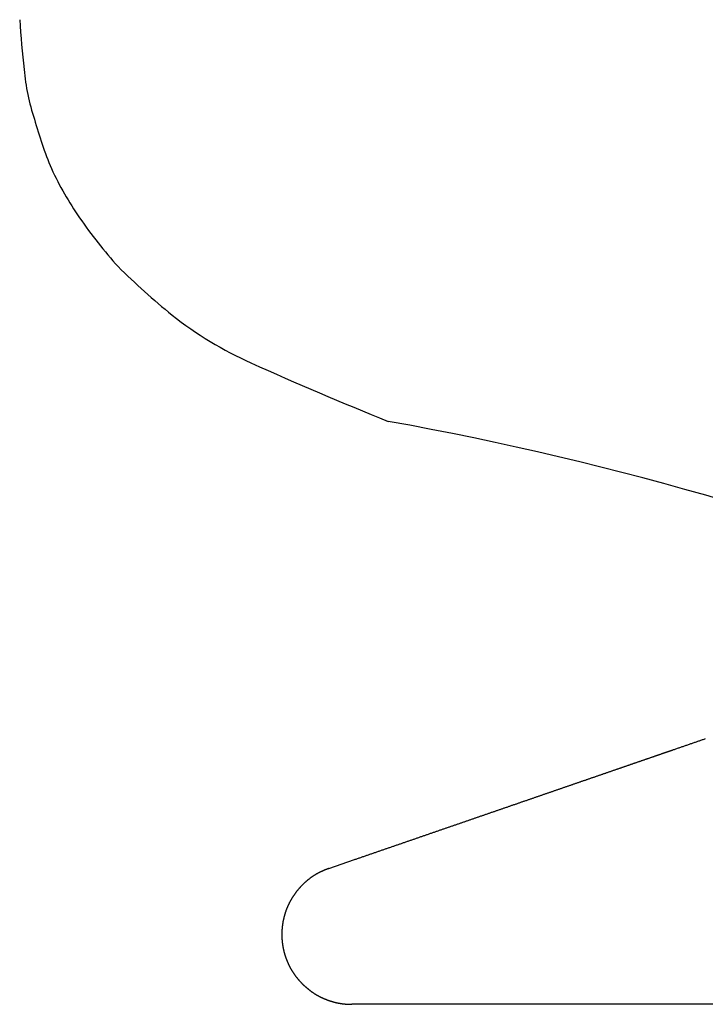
# Model space of a CAD drawing. Extents: x 3842 to 7066, y 783 to 5920.
# Tile 16 of 18: x 6517 to 6792, y 2888 to 3282. Entities that reach past the tile are written whole.
import ezdxf

# ---------------------------------------------------------------- set-up
doc = ezdxf.new("R2010")
doc.units = 0
doc.layers.get('0').update_dxf_attribs({"linetype": 'CONTINUOUS'})

msp = doc.modelspace()

# ---------------------------------------------------------------- linework, layer by layer
at = {"color": 7, "linetype": 'CONTINUOUS'}
for p, q in [((6640.802, 2942.21), (6651.039, 2945.738)), ((7066.281, 2887.738), (6649.925, 2887.738))]:
    msp.add_line(p, q, dxfattribs=at)
at = {"color": 7}
for points in [[(6778.59, 2989.7, 0), (6778.91, 2989.8, 0), (6779.22, 2989.91, 0), (6779.54, 2990.02, 0), (6779.85, 2990.13, 0), (6780.17, 2990.24, 0), (6780.48, 2990.35, 0), (6780.8, 2990.46, 0), (6781.12, 2990.57, 0), (6781.43, 2990.68, 0), (6781.75, 2990.78, 0), (6782.06, 2990.89, 0), (6782.38, 2991, 0), (6782.69, 2991.11, 0), (6783.01, 2991.22, 0), (6783.32, 2991.33, 0), (6783.64, 2991.43, 0), (6783.95, 2991.54, 0), (6784.26, 2991.65, 0), (6784.58, 2991.76, 0), (6784.89, 2991.87, 0), (6785.2, 2991.98, 0), (6785.52, 2992.08, 0), (6785.83, 2992.19, 0), (6786.14, 2992.3, 0), (6786.45, 2992.41, 0), (6786.77, 2992.51, 0), (6787.08, 2992.62, 0), (6787.39, 2992.73, 0), (6787.7, 2992.84, 0), (6788.01, 2992.94, 0), (6788.32, 2993.05, 0), (6788.63, 2993.16, 0), (6788.94, 2993.26, 0), (6789.25, 2993.37, 0), (6789.56, 2993.48, 0), (6789.87, 2993.58, 0), (6790.17, 2993.69, 0), (6790.48, 2993.79, 0), (6790.79, 2993.9, 0), (6791.09, 2994.01, 0), (6791.4, 2994.11, 0), (6791.71, 2994.22, 0)], [(6651.04, 2945.74, 0), (6651.35, 2945.84, 0), (6651.66, 2945.95, 0), (6651.97, 2946.06, 0), (6652.28, 2946.17, 0), (6652.59, 2946.27, 0), (6652.9, 2946.38, 0), (6653.21, 2946.49, 0), (6653.52, 2946.59, 0), (6653.83, 2946.7, 0), (6654.14, 2946.81, 0), (6654.45, 2946.91, 0), (6654.77, 2947.02, 0), (6655.08, 2947.13, 0), (6655.39, 2947.24, 0), (6655.7, 2947.34, 0), (6656.01, 2947.45, 0), (6656.32, 2947.56, 0), (6656.63, 2947.66, 0), (6656.94, 2947.77, 0), (6657.25, 2947.88, 0), (6657.56, 2947.98, 0), (6657.86, 2948.09, 0), (6658.17, 2948.2, 0), (6658.48, 2948.3, 0), (6658.79, 2948.41, 0), (6659.1, 2948.52, 0), (6659.41, 2948.62, 0), (6659.72, 2948.73, 0), (6660.03, 2948.84, 0), (6660.34, 2948.94, 0), (6660.65, 2949.05, 0), (6660.95, 2949.15, 0), (6661.26, 2949.26, 0), (6661.57, 2949.37, 0), (6661.88, 2949.47, 0), (6662.19, 2949.58, 0), (6662.49, 2949.69, 0), (6662.8, 2949.79, 0), (6663.11, 2949.9, 0), (6663.41, 2950, 0), (6663.72, 2950.11, 0), (6664.03, 2950.21, 0), (6664.33, 2950.32, 0), (6664.64, 2950.43, 0), (6664.95, 2950.53, 0), (6665.25, 2950.64, 0), (6665.56, 2950.74, 0), (6665.87, 2950.85, 0), (6666.17, 2950.95, 0), (6666.48, 2951.06, 0), (6666.78, 2951.16, 0), (6667.09, 2951.27, 0), (6667.39, 2951.37, 0), (6667.7, 2951.48, 0), (6668, 2951.58, 0), (6668.31, 2951.69, 0), (6668.61, 2951.79, 0), (6668.91, 2951.9, 0), (6669.22, 2952, 0), (6669.52, 2952.11, 0), (6669.83, 2952.21, 0), (6670.13, 2952.32, 0), (6670.43, 2952.42, 0), (6670.74, 2952.53, 0), (6671.04, 2952.63, 0), (6671.34, 2952.73, 0), (6671.64, 2952.84, 0), (6671.95, 2952.94, 0), (6672.25, 2953.05, 0), (6672.55, 2953.15, 0), (6672.85, 2953.26, 0), (6673.16, 2953.36, 0), (6673.46, 2953.46, 0), (6673.76, 2953.57, 0), (6674.06, 2953.67, 0), (6674.36, 2953.78, 0), (6674.67, 2953.88, 0), (6674.97, 2953.98, 0), (6675.27, 2954.09, 0), (6675.57, 2954.19, 0), (6675.87, 2954.3, 0), (6676.17, 2954.4, 0), (6676.47, 2954.5, 0), (6676.77, 2954.61, 0), (6677.07, 2954.71, 0), (6677.37, 2954.81, 0), (6677.67, 2954.92, 0), (6677.97, 2955.02, 0), (6678.27, 2955.12, 0), (6678.57, 2955.23, 0), (6678.87, 2955.33, 0), (6679.17, 2955.43, 0), (6679.47, 2955.54, 0), (6679.77, 2955.64, 0), (6680.07, 2955.74, 0), (6680.36, 2955.84, 0), (6680.66, 2955.95, 0), (6680.96, 2956.05, 0), (6681.26, 2956.15, 0), (6681.56, 2956.26, 0), (6681.86, 2956.36, 0), (6682.15, 2956.46, 0), (6682.45, 2956.56, 0), (6682.75, 2956.67, 0), (6683.05, 2956.77, 0), (6683.34, 2956.87, 0), (6683.64, 2956.97, 0), (6683.94, 2957.08, 0), (6684.23, 2957.18, 0), (6684.53, 2957.28, 0), (6684.83, 2957.38, 0), (6685.12, 2957.48, 0), (6685.42, 2957.59, 0), (6685.71, 2957.69, 0), (6686.01, 2957.79, 0), (6686.3, 2957.89, 0), (6686.6, 2957.99, 0), (6686.89, 2958.09, 0), (6687.19, 2958.2, 0), (6687.48, 2958.3, 0), (6687.78, 2958.4, 0), (6688.07, 2958.5, 0), (6688.37, 2958.6, 0), (6688.66, 2958.7, 0), (6688.95, 2958.8, 0), (6689.25, 2958.91, 0), (6689.54, 2959.01, 0), (6689.84, 2959.11, 0), (6690.13, 2959.21, 0), (6690.42, 2959.31, 0), (6690.71, 2959.41, 0), (6691.01, 2959.51, 0), (6691.3, 2959.61, 0), (6691.59, 2959.71, 0), (6691.88, 2959.81, 0), (6692.18, 2959.91, 0), (6692.47, 2960.02, 0), (6692.76, 2960.12, 0), (6693.05, 2960.22, 0), (6693.34, 2960.32, 0), (6693.63, 2960.42, 0), (6693.92, 2960.52, 0), (6694.22, 2960.62, 0), (6694.51, 2960.72, 0), (6694.8, 2960.82, 0), (6695.09, 2960.92, 0), (6695.38, 2961.02, 0), (6695.67, 2961.12, 0), (6695.96, 2961.22, 0), (6696.25, 2961.32, 0), (6696.54, 2961.42, 0), (6696.82, 2961.52, 0), (6697.11, 2961.62, 0), (6697.4, 2961.72, 0), (6697.69, 2961.82, 0), (6697.98, 2961.92, 0), (6698.27, 2962.01, 0), (6698.56, 2962.11, 0), (6698.84, 2962.21, 0), (6699.13, 2962.31, 0), (6699.42, 2962.41, 0), (6699.71, 2962.51, 0), (6699.99, 2962.61, 0), (6700.28, 2962.71, 0), (6700.57, 2962.81, 0), (6700.85, 2962.91, 0), (6701.14, 2963, 0), (6701.43, 2963.1, 0), (6701.71, 2963.2, 0), (6702, 2963.3, 0), (6702.29, 2963.4, 0), (6702.57, 2963.5, 0), (6702.86, 2963.6, 0), (6703.14, 2963.69, 0), (6703.43, 2963.79, 0), (6703.71, 2963.89, 0), (6704, 2963.99, 0), (6704.28, 2964.09, 0), (6704.57, 2964.18, 0), (6704.85, 2964.28, 0), (6705.13, 2964.38, 0), (6705.42, 2964.48, 0), (6705.7, 2964.58, 0), (6705.98, 2964.67, 0), (6706.27, 2964.77, 0), (6706.55, 2964.87, 0), (6706.83, 2964.97, 0), (6707.12, 2965.06, 0), (6707.4, 2965.16, 0), (6707.68, 2965.26, 0), (6707.96, 2965.36, 0), (6708.24, 2965.45, 0), (6708.53, 2965.55, 0), (6708.81, 2965.65, 0), (6709.09, 2965.74, 0), (6709.37, 2965.84, 0), (6709.65, 2965.94, 0), (6709.93, 2966.03, 0), (6710.21, 2966.13, 0), (6710.49, 2966.23, 0), (6710.77, 2966.32, 0), (6711.05, 2966.42, 0), (6711.33, 2966.52, 0), (6711.61, 2966.61, 0), (6711.89, 2966.71, 0), (6712.17, 2966.8, 0), (6712.45, 2966.9, 0), (6712.73, 2967, 0), (6713, 2967.09, 0), (6713.28, 2967.19, 0), (6713.56, 2967.28, 0), (6713.84, 2967.38, 0), (6714.12, 2967.48, 0), (6714.39, 2967.57, 0), (6714.67, 2967.67, 0), (6714.95, 2967.76, 0), (6715.22, 2967.86, 0), (6715.5, 2967.95, 0), (6715.78, 2968.05, 0), (6716.05, 2968.14, 0), (6716.33, 2968.24, 0), (6716.61, 2968.33, 0), (6716.88, 2968.43, 0), (6717.16, 2968.52, 0), (6717.43, 2968.62, 0), (6717.71, 2968.71, 0), (6717.98, 2968.81, 0), (6718.26, 2968.9, 0), (6718.53, 2969, 0), (6718.8, 2969.09, 0), (6719.08, 2969.19, 0), (6719.35, 2969.28, 0), (6719.63, 2969.38, 0), (6719.9, 2969.47, 0), (6720.17, 2969.56, 0), (6720.45, 2969.66, 0), (6720.72, 2969.75, 0), (6720.99, 2969.85, 0), (6721.26, 2969.94, 0), (6721.53, 2970.03, 0), (6721.81, 2970.13, 0), (6722.08, 2970.22, 0), (6722.35, 2970.31, 0), (6722.62, 2970.41, 0), (6722.89, 2970.5, 0), (6723.16, 2970.59, 0), (6723.43, 2970.69, 0), (6723.7, 2970.78, 0), (6723.97, 2970.87, 0), (6724.24, 2970.97, 0), (6724.51, 2971.06, 0), (6724.78, 2971.15, 0), (6725.05, 2971.24, 0), (6725.32, 2971.34, 0), (6725.59, 2971.43, 0), (6725.86, 2971.52, 0), (6726.12, 2971.61, 0), (6726.39, 2971.71, 0), (6726.66, 2971.8, 0), (6726.93, 2971.89, 0), (6727.19, 2971.98, 0), (6727.46, 2972.08, 0), (6727.73, 2972.17, 0), (6728, 2972.26, 0), (6728.26, 2972.35, 0), (6728.53, 2972.44, 0), (6728.79, 2972.53, 0), (6729.06, 2972.63, 0), (6729.33, 2972.72, 0), (6729.59, 2972.81, 0), (6729.86, 2972.9, 0), (6730.12, 2972.99, 0), (6730.38, 2973.08, 0), (6730.65, 2973.17, 0), (6730.91, 2973.26, 0), (6731.18, 2973.36, 0), (6731.44, 2973.45, 0), (6731.7, 2973.54, 0), (6731.97, 2973.63, 0), (6732.23, 2973.72, 0), (6732.49, 2973.81, 0), (6732.75, 2973.9, 0), (6733.02, 2973.99, 0), (6733.28, 2974.08, 0), (6733.54, 2974.17, 0), (6733.8, 2974.26, 0), (6734.06, 2974.35, 0), (6734.32, 2974.44, 0), (6734.58, 2974.53, 0), (6734.84, 2974.62, 0), (6735.1, 2974.71, 0), (6735.36, 2974.8, 0), (6735.62, 2974.89, 0), (6735.88, 2974.98, 0), (6736.14, 2975.07, 0), (6736.4, 2975.16, 0), (6736.66, 2975.25, 0), (6736.92, 2975.33, 0), (6737.18, 2975.42, 0), (6737.44, 2975.51, 0), (6737.69, 2975.6, 0), (6737.95, 2975.69, 0), (6738.21, 2975.78, 0), (6738.46, 2975.87, 0), (6738.72, 2975.96, 0), (6738.98, 2976.04, 0), (6739.23, 2976.13, 0), (6739.49, 2976.22, 0), (6739.75, 2976.31, 0), (6740, 2976.4, 0), (6740.26, 2976.48, 0), (6740.51, 2976.57, 0), (6740.76, 2976.66, 0), (6741.02, 2976.75, 0), (6741.27, 2976.84, 0), (6741.53, 2976.92, 0), (6741.78, 2977.01, 0), (6742.03, 2977.1, 0), (6742.29, 2977.18, 0), (6742.54, 2977.27, 0), (6742.79, 2977.36, 0), (6743.04, 2977.45, 0), (6743.3, 2977.53, 0), (6743.55, 2977.62, 0), (6743.8, 2977.71, 0), (6744.05, 2977.79, 0), (6744.3, 2977.88, 0), (6744.55, 2977.97, 0), (6744.8, 2978.05, 0), (6745.05, 2978.14, 0), (6745.3, 2978.22, 0), (6745.55, 2978.31, 0), (6745.8, 2978.4, 0), (6746.05, 2978.48, 0), (6746.3, 2978.57, 0), (6746.55, 2978.65, 0), (6746.79, 2978.74, 0), (6747.04, 2978.82, 0), (6747.29, 2978.91, 0), (6747.54, 2978.99, 0), (6747.78, 2979.08, 0), (6748.03, 2979.16, 0), (6748.28, 2979.25, 0), (6748.52, 2979.33, 0), (6748.77, 2979.42, 0), (6749.02, 2979.5, 0), (6749.26, 2979.59, 0), (6749.51, 2979.67, 0), (6749.75, 2979.76, 0), (6749.99, 2979.84, 0), (6750.24, 2979.93, 0), (6750.48, 2980.01, 0), (6750.73, 2980.09, 0), (6750.97, 2980.18, 0), (6751.21, 2980.26, 0), (6751.45, 2980.34, 0), (6751.7, 2980.43, 0), (6751.94, 2980.51, 0), (6752.18, 2980.59, 0), (6752.42, 2980.68, 0), (6752.66, 2980.76, 0), (6752.9, 2980.84, 0), (6753.14, 2980.93, 0), (6753.38, 2981.01, 0), (6753.62, 2981.09, 0), (6753.86, 2981.17, 0), (6754.1, 2981.26, 0), (6754.34, 2981.34, 0), (6754.58, 2981.42, 0), (6754.82, 2981.5, 0), (6755.06, 2981.59, 0), (6755.29, 2981.67, 0), (6755.53, 2981.75, 0), (6755.77, 2981.83, 0), (6756.01, 2981.91, 0), (6756.24, 2981.99, 0), (6756.48, 2982.08, 0), (6756.71, 2982.16, 0), (6756.95, 2982.24, 0), (6757.18, 2982.32, 0), (6757.42, 2982.4, 0), (6757.65, 2982.48, 0), (6757.89, 2982.56, 0), (6758.12, 2982.64, 0), (6758.35, 2982.72, 0), (6758.59, 2982.8, 0), (6758.82, 2982.88, 0), (6759.05, 2982.96, 0), (6759.28, 2983.04, 0), (6759.52, 2983.12, 0), (6759.75, 2983.2, 0), (6759.98, 2983.28, 0), (6760.21, 2983.36, 0), (6760.44, 2983.44, 0), (6760.67, 2983.52, 0), (6760.9, 2983.6, 0), (6761.13, 2983.68, 0), (6761.36, 2983.76, 0), (6761.59, 2983.84, 0), (6761.81, 2983.91, 0), (6762.04, 2983.99, 0), (6762.27, 2984.07, 0), (6762.5, 2984.15, 0), (6762.72, 2984.23, 0), (6762.95, 2984.31, 0), (6763.18, 2984.38, 0), (6763.4, 2984.46, 0), (6763.63, 2984.54, 0), (6763.85, 2984.62, 0), (6764.08, 2984.69, 0), (6764.3, 2984.77, 0), (6764.53, 2984.85, 0), (6764.75, 2984.93, 0), (6764.97, 2985, 0), (6765.2, 2985.08, 0), (6765.42, 2985.16, 0), (6765.64, 2985.23, 0), (6765.87, 2985.31, 0), (6766.09, 2985.39, 0), (6766.31, 2985.46, 0), (6766.53, 2985.54, 0), (6766.75, 2985.62, 0), (6766.97, 2985.69, 0), (6767.19, 2985.77, 0), (6767.41, 2985.84, 0), (6767.63, 2985.92, 0), (6767.85, 2985.99, 0), (6768.07, 2986.07, 0), (6768.28, 2986.14, 0), (6768.5, 2986.22, 0), (6768.72, 2986.29, 0), (6768.94, 2986.37, 0), (6769.15, 2986.44, 0), (6769.37, 2986.52, 0), (6769.58, 2986.59, 0), (6769.8, 2986.67, 0), (6770.01, 2986.74, 0), (6770.22, 2986.81, 0), (6770.44, 2986.89, 0), (6770.65, 2986.96, 0), (6770.86, 2987.03, 0), (6771.07, 2987.11, 0), (6771.29, 2987.18, 0), (6771.5, 2987.25, 0), (6771.71, 2987.32, 0), (6771.92, 2987.4, 0), (6772.12, 2987.47, 0), (6772.33, 2987.54, 0), (6772.54, 2987.61, 0), (6772.75, 2987.68, 0), (6772.95, 2987.75, 0), (6773.16, 2987.82, 0), (6773.37, 2987.9, 0), (6773.57, 2987.97, 0), (6773.78, 2988.04, 0), (6773.98, 2988.11, 0), (6774.18, 2988.18, 0), (6774.39, 2988.25, 0), (6774.59, 2988.32, 0), (6774.79, 2988.39, 0), (6774.99, 2988.46, 0), (6775.2, 2988.53, 0), (6775.4, 2988.6, 0), (6775.6, 2988.66, 0), (6775.8, 2988.73, 0), (6776, 2988.8, 0), (6776.2, 2988.87, 0), (6776.4, 2988.94, 0), (6776.6, 2989.01, 0), (6776.8, 2989.08, 0), (6777, 2989.15, 0), (6777.2, 2989.22, 0), (6777.4, 2989.28, 0), (6777.6, 2989.35, 0), (6777.79, 2989.42, 0), (6777.99, 2989.49, 0), (6778.19, 2989.56, 0), (6778.39, 2989.63, 0), (6778.59, 2989.7, 0)], [(6640.8, 2942.21, 0), (6640.69, 2942.17, 0), (6640.59, 2942.12, 0), (6640.48, 2942.08, 0), (6640.37, 2942.04, 0), (6640.27, 2942, 0), (6640.16, 2941.95, 0), (6640.05, 2941.91, 0), (6639.94, 2941.87, 0), (6639.84, 2941.82, 0), (6639.73, 2941.78, 0), (6639.62, 2941.74, 0), (6639.52, 2941.69, 0), (6639.41, 2941.65, 0), (6639.3, 2941.6, 0), (6639.2, 2941.56, 0), (6639.09, 2941.52, 0), (6638.98, 2941.47, 0), (6638.88, 2941.43, 0), (6638.77, 2941.38, 0), (6638.67, 2941.34, 0), (6638.56, 2941.29, 0), (6638.45, 2941.24, 0), (6638.35, 2941.2, 0), (6638.24, 2941.15, 0), (6638.14, 2941.1, 0), (6638.03, 2941.06, 0), (6637.93, 2941.01, 0), (6637.82, 2940.96, 0), (6637.72, 2940.91, 0), (6637.61, 2940.86, 0), (6637.51, 2940.81, 0), (6637.4, 2940.76, 0), (6637.3, 2940.71, 0), (6637.2, 2940.66, 0), (6637.09, 2940.61, 0), (6636.99, 2940.56, 0), (6636.89, 2940.51, 0), (6636.78, 2940.46, 0), (6636.68, 2940.4, 0), (6636.58, 2940.35, 0), (6636.48, 2940.3, 0), (6636.37, 2940.24, 0), (6636.27, 2940.19, 0), (6636.17, 2940.13, 0), (6636.07, 2940.07, 0), (6635.97, 2940.02, 0), (6635.87, 2939.96, 0), (6635.77, 2939.9, 0), (6635.67, 2939.84, 0), (6635.57, 2939.79, 0), (6635.47, 2939.73, 0), (6635.37, 2939.67, 0), (6635.27, 2939.61, 0), (6635.17, 2939.55, 0), (6635.07, 2939.48, 0), (6634.97, 2939.42, 0), (6634.87, 2939.36, 0), (6634.77, 2939.3, 0), (6634.68, 2939.23, 0), (6634.58, 2939.17, 0), (6634.48, 2939.11, 0), (6634.38, 2939.04, 0), (6634.29, 2938.98, 0), (6634.19, 2938.91, 0), (6634.1, 2938.84, 0), (6634, 2938.78, 0), (6633.9, 2938.71, 0), (6633.81, 2938.64, 0), (6633.71, 2938.57, 0), (6633.62, 2938.51, 0), (6633.52, 2938.44, 0), (6633.43, 2938.37, 0), (6633.33, 2938.3, 0), (6633.24, 2938.23, 0), (6633.15, 2938.16, 0), (6633.05, 2938.09, 0), (6632.96, 2938.02, 0), (6632.87, 2937.95, 0), (6632.78, 2937.87, 0), (6632.68, 2937.8, 0), (6632.59, 2937.73, 0), (6632.5, 2937.66, 0), (6632.41, 2937.58, 0), (6632.32, 2937.51, 0), (6632.23, 2937.43, 0), (6632.14, 2937.36, 0), (6632.05, 2937.28, 0), (6631.96, 2937.21, 0), (6631.87, 2937.13, 0), (6631.78, 2937.06, 0), (6631.69, 2936.98, 0), (6631.6, 2936.9, 0), (6631.51, 2936.83, 0), (6631.42, 2936.75, 0), (6631.33, 2936.67, 0), (6631.25, 2936.59, 0), (6631.16, 2936.51, 0), (6631.07, 2936.44, 0), (6630.99, 2936.36, 0), (6630.9, 2936.28, 0), (6630.81, 2936.2, 0), (6630.73, 2936.12, 0), (6630.64, 2936.04, 0), (6630.56, 2935.95, 0), (6630.47, 2935.87, 0), (6630.39, 2935.79, 0), (6630.3, 2935.71, 0), (6630.22, 2935.63, 0), (6630.14, 2935.54, 0), (6630.05, 2935.46, 0), (6629.97, 2935.38, 0), (6629.89, 2935.29, 0), (6629.8, 2935.21, 0), (6629.72, 2935.12, 0), (6629.64, 2935.04, 0), (6629.56, 2934.95, 0), (6629.48, 2934.87, 0), (6629.4, 2934.78, 0), (6629.32, 2934.69, 0), (6629.24, 2934.61, 0), (6629.16, 2934.52, 0), (6629.08, 2934.43, 0), (6629, 2934.34, 0), (6628.92, 2934.26, 0), (6628.84, 2934.17, 0), (6628.77, 2934.08, 0), (6628.69, 2933.99, 0), (6628.61, 2933.9, 0), (6628.54, 2933.81, 0), (6628.46, 2933.72, 0), (6628.38, 2933.63, 0), (6628.31, 2933.54, 0), (6628.23, 2933.44, 0), (6628.16, 2933.35, 0), (6628.08, 2933.26, 0), (6628.01, 2933.17, 0), (6627.94, 2933.07, 0), (6627.86, 2932.98, 0), (6627.79, 2932.89, 0), (6627.72, 2932.79, 0), (6627.65, 2932.7, 0), (6627.57, 2932.6, 0), (6627.5, 2932.51, 0), (6627.43, 2932.41, 0), (6627.36, 2932.32, 0), (6627.29, 2932.22, 0), (6627.22, 2932.13, 0), (6627.15, 2932.03, 0), (6627.08, 2931.93, 0), (6627.02, 2931.84, 0), (6626.95, 2931.74, 0), (6626.88, 2931.64, 0), (6626.81, 2931.54, 0), (6626.75, 2931.45, 0), (6626.68, 2931.35, 0), (6626.61, 2931.25, 0), (6626.55, 2931.15, 0), (6626.48, 2931.05, 0), (6626.42, 2930.95, 0), (6626.35, 2930.85, 0), (6626.29, 2930.75, 0), (6626.22, 2930.65, 0), (6626.16, 2930.55, 0), (6626.1, 2930.45, 0), (6626.04, 2930.34, 0), (6625.97, 2930.24, 0), (6625.91, 2930.14, 0), (6625.85, 2930.04, 0), (6625.79, 2929.93, 0), (6625.73, 2929.83, 0), (6625.67, 2929.73, 0), (6625.61, 2929.62, 0), (6625.55, 2929.52, 0), (6625.49, 2929.42, 0), (6625.44, 2929.31, 0), (6625.38, 2929.21, 0), (6625.32, 2929.1, 0), (6625.26, 2929, 0), (6625.21, 2928.89, 0), (6625.15, 2928.79, 0), (6625.1, 2928.68, 0), (6625.04, 2928.58, 0), (6624.99, 2928.47, 0), (6624.93, 2928.36, 0), (6624.88, 2928.26, 0), (6624.83, 2928.15, 0), (6624.77, 2928.04, 0), (6624.72, 2927.93, 0), (6624.67, 2927.83, 0), (6624.62, 2927.72, 0), (6624.57, 2927.61, 0), (6624.52, 2927.5, 0), (6624.47, 2927.39, 0), (6624.42, 2927.28, 0), (6624.37, 2927.17, 0), (6624.32, 2927.06, 0), (6624.27, 2926.95, 0), (6624.22, 2926.85, 0), (6624.17, 2926.73, 0), (6624.13, 2926.62, 0), (6624.08, 2926.51, 0), (6624.04, 2926.4, 0), (6623.99, 2926.29, 0), (6623.95, 2926.18, 0), (6623.9, 2926.07, 0), (6623.86, 2925.96, 0), (6623.81, 2925.85, 0), (6623.77, 2925.73, 0), (6623.73, 2925.62, 0), (6623.69, 2925.51, 0), (6623.64, 2925.4, 0), (6623.6, 2925.28, 0), (6623.56, 2925.17, 0), (6623.52, 2925.06, 0), (6623.48, 2924.95, 0), (6623.44, 2924.83, 0), (6623.4, 2924.72, 0), (6623.37, 2924.6, 0), (6623.33, 2924.49, 0), (6623.29, 2924.38, 0), (6623.25, 2924.26, 0), (6623.22, 2924.15, 0), (6623.18, 2924.03, 0), (6623.15, 2923.92, 0), (6623.11, 2923.8, 0), (6623.08, 2923.69, 0), (6623.04, 2923.57, 0), (6623.01, 2923.46, 0), (6622.98, 2923.34, 0), (6622.94, 2923.22, 0), (6622.91, 2923.11, 0), (6622.88, 2922.99, 0), (6622.85, 2922.88, 0), (6622.82, 2922.76, 0), (6622.79, 2922.64, 0), (6622.76, 2922.53, 0), (6622.73, 2922.41, 0), (6622.7, 2922.29, 0), (6622.67, 2922.17, 0), (6622.65, 2922.06, 0), (6622.62, 2921.94, 0), (6622.59, 2921.82, 0), (6622.57, 2921.7, 0), (6622.54, 2921.59, 0), (6622.52, 2921.47, 0), (6622.49, 2921.35, 0), (6622.47, 2921.23, 0), (6622.45, 2921.11, 0), (6622.42, 2921, 0), (6622.4, 2920.88, 0), (6622.38, 2920.76, 0), (6622.36, 2920.64, 0), (6622.34, 2920.52, 0), (6622.32, 2920.4, 0), (6622.3, 2920.28, 0), (6622.28, 2920.16, 0), (6622.26, 2920.04, 0), (6622.24, 2919.93, 0), (6622.22, 2919.81, 0), (6622.2, 2919.69, 0), (6622.19, 2919.57, 0), (6622.17, 2919.45, 0), (6622.16, 2919.33, 0), (6622.14, 2919.21, 0), (6622.13, 2919.09, 0), (6622.11, 2918.97, 0), (6622.1, 2918.85, 0), (6622.09, 2918.73, 0), (6622.07, 2918.61, 0), (6622.06, 2918.49, 0), (6622.05, 2918.37, 0), (6622.04, 2918.25, 0), (6622.03, 2918.13, 0), (6622.02, 2918.01, 0), (6622.01, 2917.89, 0), (6622, 2917.77, 0), (6621.99, 2917.65, 0), (6621.98, 2917.52, 0), (6621.97, 2917.4, 0), (6621.97, 2917.28, 0), (6621.96, 2917.16, 0), (6621.96, 2917.04, 0), (6621.95, 2916.92, 0), (6621.95, 2916.8, 0), (6621.94, 2916.68, 0), (6621.94, 2916.56, 0), (6621.93, 2916.44, 0), (6621.93, 2916.32, 0), (6621.93, 2916.2, 0), (6621.93, 2916.08, 0), (6621.93, 2915.96, 0), (6621.92, 2915.83, 0), (6621.92, 2915.71, 0), (6621.93, 2915.59, 0), (6621.93, 2915.47, 0), (6621.93, 2915.35, 0), (6621.93, 2915.23, 0), (6621.93, 2915.11, 0), (6621.93, 2914.99, 0), (6621.94, 2914.87, 0), (6621.94, 2914.75, 0), (6621.95, 2914.63, 0), (6621.95, 2914.51, 0), (6621.96, 2914.39, 0), (6621.96, 2914.27, 0), (6621.97, 2914.15, 0), (6621.98, 2914.03, 0), (6621.98, 2913.9, 0), (6621.99, 2913.78, 0), (6622, 2913.66, 0), (6622.01, 2913.54, 0), (6622.02, 2913.42, 0), (6622.03, 2913.3, 0), (6622.04, 2913.18, 0), (6622.05, 2913.06, 0), (6622.06, 2912.94, 0), (6622.08, 2912.82, 0), (6622.09, 2912.7, 0), (6622.1, 2912.58, 0), (6622.12, 2912.46, 0), (6622.13, 2912.34, 0), (6622.15, 2912.22, 0), (6622.16, 2912.1, 0), (6622.18, 2911.98, 0), (6622.19, 2911.87, 0), (6622.21, 2911.75, 0), (6622.23, 2911.63, 0), (6622.25, 2911.51, 0), (6622.26, 2911.39, 0), (6622.28, 2911.27, 0), (6622.3, 2911.15, 0), (6622.32, 2911.03, 0), (6622.34, 2910.91, 0), (6622.36, 2910.79, 0), (6622.39, 2910.67, 0), (6622.41, 2910.56, 0), (6622.43, 2910.44, 0), (6622.45, 2910.32, 0), (6622.48, 2910.2, 0), (6622.5, 2910.08, 0), (6622.53, 2909.97, 0), (6622.55, 2909.85, 0), (6622.58, 2909.73, 0), (6622.6, 2909.61, 0), (6622.63, 2909.49, 0), (6622.66, 2909.38, 0), (6622.68, 2909.26, 0), (6622.71, 2909.14, 0), (6622.74, 2909.03, 0), (6622.77, 2908.91, 0), (6622.8, 2908.79, 0), (6622.83, 2908.68, 0), (6622.86, 2908.56, 0), (6622.89, 2908.44, 0), (6622.92, 2908.33, 0), (6622.95, 2908.21, 0), (6622.99, 2908.1, 0), (6623.02, 2907.98, 0), (6623.05, 2907.86, 0), (6623.09, 2907.75, 0), (6623.12, 2907.63, 0), (6623.16, 2907.52, 0), (6623.19, 2907.4, 0), (6623.23, 2907.29, 0), (6623.27, 2907.17, 0), (6623.3, 2907.06, 0), (6623.34, 2906.95, 0), (6623.38, 2906.83, 0), (6623.42, 2906.72, 0), (6623.46, 2906.6, 0), (6623.5, 2906.49, 0), (6623.54, 2906.38, 0), (6623.58, 2906.27, 0), (6623.62, 2906.15, 0), (6623.66, 2906.04, 0), (6623.7, 2905.93, 0), (6623.74, 2905.82, 0), (6623.79, 2905.7, 0), (6623.83, 2905.59, 0), (6623.87, 2905.48, 0), (6623.92, 2905.37, 0), (6623.96, 2905.26, 0), (6624.01, 2905.15, 0), (6624.05, 2905.04, 0), (6624.1, 2904.92, 0), (6624.15, 2904.81, 0), (6624.19, 2904.7, 0), (6624.24, 2904.59, 0), (6624.29, 2904.48, 0), (6624.34, 2904.37, 0), (6624.39, 2904.27, 0), (6624.43, 2904.16, 0), (6624.48, 2904.05, 0), (6624.53, 2903.94, 0), (6624.59, 2903.83, 0), (6624.64, 2903.72, 0), (6624.69, 2903.61, 0), (6624.74, 2903.51, 0), (6624.79, 2903.4, 0), (6624.84, 2903.29, 0), (6624.9, 2903.18, 0), (6624.95, 2903.08, 0), (6625.01, 2902.97, 0), (6625.06, 2902.86, 0), (6625.12, 2902.76, 0), (6625.17, 2902.65, 0), (6625.23, 2902.55, 0), (6625.28, 2902.44, 0), (6625.34, 2902.33, 0), (6625.4, 2902.23, 0), (6625.45, 2902.12, 0), (6625.51, 2902.02, 0), (6625.57, 2901.92, 0), (6625.63, 2901.81, 0), (6625.69, 2901.71, 0), (6625.75, 2901.6, 0), (6625.81, 2901.5, 0), (6625.87, 2901.4, 0), (6625.93, 2901.3, 0), (6625.99, 2901.19, 0), (6626.05, 2901.09, 0), (6626.11, 2900.99, 0), (6626.18, 2900.89, 0), (6626.24, 2900.79, 0), (6626.3, 2900.69, 0), (6626.37, 2900.59, 0), (6626.43, 2900.49, 0), (6626.5, 2900.39, 0), (6626.56, 2900.29, 0), (6626.63, 2900.19, 0), (6626.7, 2900.09, 0), (6626.76, 2899.99, 0), (6626.83, 2899.89, 0), (6626.9, 2899.79, 0), (6626.97, 2899.7, 0), (6627.03, 2899.6, 0), (6627.1, 2899.5, 0), (6627.17, 2899.41, 0), (6627.24, 2899.31, 0), (6627.31, 2899.22, 0), (6627.38, 2899.12, 0), (6627.45, 2899.03, 0), (6627.53, 2898.93, 0), (6627.6, 2898.84, 0), (6627.67, 2898.75, 0), (6627.74, 2898.65, 0), (6627.82, 2898.56, 0), (6627.89, 2898.47, 0), (6627.97, 2898.38, 0), (6628.04, 2898.29, 0), (6628.12, 2898.19, 0), (6628.19, 2898.1, 0), (6628.27, 2898.01, 0), (6628.35, 2897.92, 0), (6628.42, 2897.83, 0), (6628.5, 2897.74, 0), (6628.58, 2897.65, 0), (6628.65, 2897.57, 0), (6628.73, 2897.48, 0), (6628.81, 2897.39, 0), (6628.89, 2897.3, 0), (6628.97, 2897.21, 0), (6629.05, 2897.12, 0), (6629.13, 2897.04, 0), (6629.2, 2896.95, 0), (6629.28, 2896.86, 0), (6629.36, 2896.77, 0), (6629.44, 2896.69, 0), (6629.52, 2896.6, 0), (6629.6, 2896.51, 0), (6629.68, 2896.43, 0), (6629.76, 2896.34, 0), (6629.84, 2896.25, 0), (6629.93, 2896.17, 0), (6630.01, 2896.08, 0), (6630.09, 2896, 0), (6630.17, 2895.91, 0), (6630.25, 2895.82, 0), (6630.33, 2895.74, 0)], [(6630.33, 2895.74, 0), (6630.39, 2895.68, 0), (6630.46, 2895.62, 0), (6630.52, 2895.56, 0), (6630.59, 2895.51, 0), (6630.66, 2895.45, 0), (6630.72, 2895.39, 0), (6630.79, 2895.33, 0), (6630.85, 2895.28, 0), (6630.92, 2895.22, 0), (6630.98, 2895.16, 0), (6631.05, 2895.1, 0), (6631.11, 2895.05, 0), (6631.18, 2894.99, 0), (6631.24, 2894.93, 0), (6631.31, 2894.87, 0), (6631.37, 2894.82, 0), (6631.44, 2894.76, 0), (6631.51, 2894.7, 0), (6631.57, 2894.64, 0), (6631.64, 2894.59, 0), (6631.7, 2894.53, 0), (6631.77, 2894.47, 0), (6631.84, 2894.42, 0), (6631.9, 2894.36, 0), (6631.97, 2894.31, 0), (6632.03, 2894.25, 0), (6632.1, 2894.19, 0), (6632.17, 2894.14, 0), (6632.23, 2894.08, 0), (6632.3, 2894.03, 0), (6632.37, 2893.97, 0), (6632.43, 2893.92, 0), (6632.5, 2893.86, 0), (6632.57, 2893.81, 0), (6632.63, 2893.75, 0), (6632.7, 2893.7, 0), (6632.77, 2893.64, 0), (6632.84, 2893.59, 0), (6632.9, 2893.53, 0), (6632.97, 2893.48, 0), (6633.04, 2893.43, 0), (6633.11, 2893.37, 0), (6633.18, 2893.32, 0), (6633.24, 2893.27, 0), (6633.31, 2893.22, 0), (6633.38, 2893.16, 0), (6633.45, 2893.11, 0), (6633.52, 2893.06, 0), (6633.59, 2893.01, 0), (6633.66, 2892.96, 0), (6633.73, 2892.91, 0), (6633.8, 2892.85, 0), (6633.86, 2892.8, 0), (6633.93, 2892.75, 0), (6634, 2892.7, 0), (6634.07, 2892.65, 0), (6634.15, 2892.6, 0), (6634.22, 2892.56, 0), (6634.29, 2892.51, 0), (6634.36, 2892.46, 0), (6634.43, 2892.41, 0), (6634.5, 2892.36, 0), (6634.57, 2892.31, 0), (6634.64, 2892.27, 0), (6634.71, 2892.22, 0), (6634.78, 2892.17, 0), (6634.86, 2892.13, 0), (6634.93, 2892.08, 0), (6635, 2892.03, 0), (6635.07, 2891.99, 0), (6635.15, 2891.94, 0), (6635.22, 2891.9, 0), (6635.29, 2891.85, 0), (6635.36, 2891.81, 0), (6635.44, 2891.76, 0), (6635.51, 2891.72, 0), (6635.58, 2891.68, 0), (6635.66, 2891.63, 0), (6635.73, 2891.59, 0), (6635.8, 2891.55, 0), (6635.88, 2891.5, 0), (6635.95, 2891.46, 0), (6636.03, 2891.42, 0), (6636.1, 2891.38, 0), (6636.18, 2891.33, 0), (6636.25, 2891.29, 0), (6636.32, 2891.25, 0), (6636.4, 2891.21, 0), (6636.47, 2891.17, 0), (6636.55, 2891.13, 0), (6636.62, 2891.09, 0), (6636.7, 2891.05, 0), (6636.77, 2891.01, 0), (6636.85, 2890.97, 0), (6636.93, 2890.93, 0), (6637, 2890.89, 0), (6637.08, 2890.85, 0), (6637.15, 2890.81, 0), (6637.23, 2890.78, 0), (6637.3, 2890.74, 0), (6637.38, 2890.7, 0), (6637.46, 2890.66, 0), (6637.53, 2890.62, 0), (6637.61, 2890.59, 0), (6637.69, 2890.55, 0), (6637.76, 2890.51, 0), (6637.84, 2890.48, 0), (6637.92, 2890.44, 0), (6637.99, 2890.41, 0), (6638.07, 2890.37, 0), (6638.15, 2890.33, 0), (6638.23, 2890.3, 0), (6638.3, 2890.26, 0), (6638.38, 2890.23, 0), (6638.46, 2890.2, 0), (6638.53, 2890.16, 0), (6638.61, 2890.13, 0), (6638.69, 2890.09, 0), (6638.77, 2890.06, 0), (6638.85, 2890.03, 0), (6638.92, 2889.99, 0), (6639, 2889.96, 0), (6639.08, 2889.93, 0), (6639.16, 2889.89, 0), (6639.24, 2889.86, 0), (6639.31, 2889.83, 0), (6639.39, 2889.8, 0), (6639.47, 2889.77, 0), (6639.55, 2889.74, 0), (6639.63, 2889.7, 0), (6639.71, 2889.67, 0), (6639.79, 2889.64, 0), (6639.86, 2889.61, 0), (6639.94, 2889.58, 0), (6640.02, 2889.55, 0), (6640.1, 2889.52, 0), (6640.18, 2889.49, 0), (6640.26, 2889.46, 0), (6640.34, 2889.43, 0), (6640.42, 2889.41, 0), (6640.5, 2889.38, 0), (6640.58, 2889.35, 0), (6640.66, 2889.32, 0), (6640.74, 2889.29, 0), (6640.82, 2889.26, 0), (6640.9, 2889.24, 0), (6640.98, 2889.21, 0), (6641.06, 2889.18, 0), (6641.14, 2889.16, 0), (6641.22, 2889.13, 0), (6641.3, 2889.1, 0), (6641.38, 2889.08, 0), (6641.46, 2889.05, 0), (6641.54, 2889.03, 0), (6641.62, 2889, 0), (6641.7, 2888.98, 0), (6641.78, 2888.95, 0), (6641.86, 2888.93, 0), (6641.94, 2888.9, 0), (6642.02, 2888.88, 0), (6642.1, 2888.85, 0), (6642.18, 2888.83, 0), (6642.26, 2888.81, 0), (6642.34, 2888.78, 0), (6642.43, 2888.76, 0), (6642.51, 2888.74, 0), (6642.59, 2888.72, 0), (6642.67, 2888.69, 0), (6642.75, 2888.67, 0), (6642.83, 2888.65, 0), (6642.91, 2888.63, 0), (6642.99, 2888.61, 0), (6643.08, 2888.59, 0), (6643.16, 2888.56, 0), (6643.24, 2888.54, 0), (6643.32, 2888.52, 0), (6643.4, 2888.5, 0), (6643.49, 2888.48, 0), (6643.57, 2888.46, 0), (6643.65, 2888.45, 0), (6643.73, 2888.43, 0), (6643.81, 2888.41, 0), (6643.9, 2888.39, 0), (6643.98, 2888.37, 0), (6644.06, 2888.35, 0), (6644.14, 2888.33, 0), (6644.23, 2888.32, 0), (6644.31, 2888.3, 0), (6644.39, 2888.28, 0), (6644.47, 2888.27, 0), (6644.56, 2888.25, 0), (6644.64, 2888.23, 0), (6644.72, 2888.22, 0), (6644.8, 2888.2, 0), (6644.89, 2888.19, 0), (6644.97, 2888.17, 0), (6645.05, 2888.16, 0), (6645.14, 2888.14, 0), (6645.22, 2888.13, 0), (6645.3, 2888.11, 0), (6645.39, 2888.1, 0), (6645.47, 2888.09, 0), (6645.55, 2888.07, 0), (6645.64, 2888.06, 0), (6645.72, 2888.05, 0), (6645.8, 2888.03, 0), (6645.89, 2888.02, 0), (6645.97, 2888.01, 0), (6646.05, 2888, 0), (6646.14, 2887.99, 0), (6646.22, 2887.98, 0), (6646.3, 2887.97, 0), (6646.39, 2887.96, 0), (6646.47, 2887.95, 0), (6646.56, 2887.94, 0), (6646.64, 2887.93, 0), (6646.72, 2887.92, 0), (6646.81, 2887.91, 0), (6646.89, 2887.9, 0), (6646.97, 2887.89, 0), (6647.06, 2887.88, 0), (6647.14, 2887.88, 0), (6647.23, 2887.87, 0), (6647.31, 2887.86, 0), (6647.39, 2887.86, 0), (6647.48, 2887.85, 0), (6647.56, 2887.84, 0), (6647.65, 2887.84, 0), (6647.73, 2887.83, 0), (6647.81, 2887.82, 0), (6647.9, 2887.82, 0), (6647.98, 2887.81, 0), (6648.07, 2887.81, 0), (6648.15, 2887.81, 0), (6648.24, 2887.8, 0), (6648.32, 2887.8, 0), (6648.4, 2887.79, 0), (6648.49, 2887.79, 0), (6648.57, 2887.78, 0), (6648.66, 2887.78, 0), (6648.74, 2887.78, 0), (6648.83, 2887.77, 0), (6648.91, 2887.77, 0), (6649, 2887.77, 0), (6649.08, 2887.76, 0), (6649.16, 2887.76, 0), (6649.25, 2887.76, 0), (6649.33, 2887.76, 0), (6649.42, 2887.75, 0), (6649.5, 2887.75, 0), (6649.59, 2887.75, 0), (6649.67, 2887.75, 0), (6649.76, 2887.74, 0), (6649.84, 2887.74, 0), (6649.92, 2887.74, 0)]]:
    msp.add_polyline3d(points, dxfattribs=at)
at = {"color": 7, "linetype": 'CONTINUOUS'}
for centre, radius, start, end in [((7018.53, 3316.047), 502.752, 183.84768, 186.13122), ((6606.007, 3270.157), 87.702, 185.10683, 198.41275), ((6681.674, 3286.195), 164.789, 195.39245, 202.68805), ((6650.173, 3278.337), 132.785, 204.803, 214.6022), ((6717.903, 3326.557), 215.921, 214.92809, 221.55019), ((6794.881, 3427.365), 341.265, 225.64766, 230.53018), ((6672.598, 3284.577), 153.351, 231.88688, 245.73569), ((7208.618, 4473.703), 1457.704, 245.735687, 248.086658), ((6445.1, 1890.742), 1250, 67.111516, 79.886576)]:
    msp.add_arc(centre, radius, start, end, dxfattribs=at)

doc.saveas('drawing.dxf')
